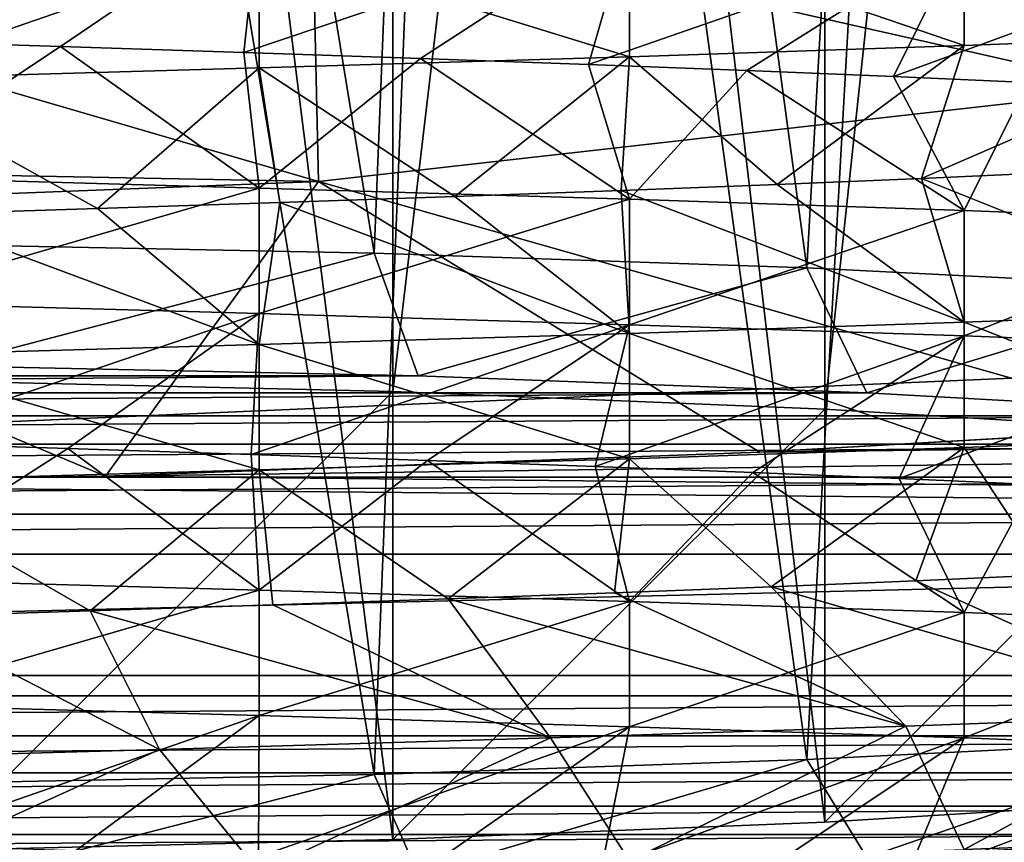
# Model space of a CAD drawing. Header units: millimetres. Extents: x -182 to 217, y -96 to 236.
# Tile 50 of 256: x -72.48 to -68.07, y -19.7 to -16.02. Entities that reach past the tile are written whole.
import ezdxf

# ---------------------------------------------------------------- set-up
doc = ezdxf.new("R2010")
doc.units = ezdxf.units.MM
doc.header["$LTSCALE"] = 52.148148
for name, color, linetype in [('15', 7, 'CONTINUOUS'), ('2', 7, 'CONTINUOUS'), ('3', 7, 'CONTINUOUS'), ('491', 7, 'CONTINUOUS'), ('492', 7, 'CONTINUOUS'), ('497', 7, 'CONTINUOUS'), ('498', 7, 'CONTINUOUS'), ('499', 7, 'CONTINUOUS'), ('510', 7, 'CONTINUOUS'), ('580', 7, 'CONTINUOUS'), ('624', 7, 'CONTINUOUS'), ('625', 7, 'CONTINUOUS'), ('626', 7, 'CONTINUOUS'), ('633', 7, 'CONTINUOUS'), ('691', 7, 'CONTINUOUS'), ('692', 7, 'CONTINUOUS')]:
    doc.layers.add(name, color=color, linetype=linetype)

msp = doc.modelspace()

# ---------------------------------------------------------------- linework, layer by layer
at = {"layer": '15', "color": 7, "linetype": 'CONTINUOUS', "true_color": 0xaaaaaa}
for points in [[(-71.1721, -15.4931, 18.4341), (-67.4838, -16.3295, 16.6447), (-67.5315, -15.0653, 19.0195), (-71.1721, -15.4931, 18.4341)], [(-74.9078, -15.6442, 18.2238), (-71.1439, -16.7429, 16.1069), (-71.1721, -15.4931, 18.4341), (-74.9078, -15.6442, 18.2238)], [(-71.1439, -16.7429, 16.1069), (-67.4838, -16.3295, 16.6447), (-71.1721, -15.4931, 18.4341), (-71.1439, -16.7429, 16.1069)], [(-74.902, -16.6708, 16.2705), (-71.1439, -16.7429, 16.1069), (-74.9078, -15.6442, 18.2238), (-74.902, -16.6708, 16.2705)], [(-71.1439, -16.7429, 16.1069), (-67.2545, -17.8451, 14.5105), (-67.4838, -16.3295, 16.6447), (-71.1439, -16.7429, 16.1069)], [(-74.9009, -16.8893, 15.9138), (-71.1439, -16.7429, 16.1069), (-74.902, -16.6708, 16.2705), (-74.9009, -16.8893, 15.9138)], [(-74.9009, -16.8893, 15.9138), (-72.0971, -18.0622, 14.2393), (-71.1439, -16.7429, 16.1069), (-74.9009, -16.8893, 15.9138)], [(-72.0971, -18.0622, 14.2393), (-69.1657, -17.9544, 14.3749), (-71.1439, -16.7429, 16.1069), (-72.0971, -18.0622, 14.2393)], [(-69.1657, -17.9544, 14.3749), (-67.2545, -17.8451, 14.5105), (-71.1439, -16.7429, 16.1069), (-69.1657, -17.9544, 14.3749)], [(-74.8954, -18.0975, 14.1944), (-72.0971, -18.0622, 14.2393), (-74.9009, -16.8893, 15.9138), (-74.8954, -18.0975, 14.1944)]]:
    msp.add_3dface(points, dxfattribs=at)
at = {"layer": '2', "color": 7, "linetype": 'CONTINUOUS', "true_color": 0xaaaaaa}
for points in [[(20, -18.954, 13.0287), (20, -16.8097, 15.6982), (-72.0971, -18.0622, 14.2393), (20, -18.954, 13.0287)], [(-72.0971, -18.0622, 14.2393), (20, -16.8097, 15.6982), (-69.1657, -17.9544, 14.3749), (-72.0971, -18.0622, 14.2393)], [(-69.1657, -17.9544, 14.3749), (20, -16.8097, 15.6982), (-67.2545, -17.8451, 14.5105), (-69.1657, -17.9544, 14.3749)], [(-74.8954, -18.0975, 14.1944), (20, -18.954, 13.0287), (-72.0971, -18.0622, 14.2393), (-74.8954, -18.0975, 14.1944)], [(-170, -18.954, 13.0287), (20, -18.954, 13.0287), (-74.8954, -18.0975, 14.1944), (-170, -18.954, 13.0287)], [(20, -20.6782, 10.0704), (20, -18.954, 13.0287), (-170, -20.6782, 10.0704), (20, -20.6782, 10.0704)], [(-170, -20.6782, 10.0704), (20, -18.954, 13.0287), (-170, -18.954, 13.0287), (-170, -20.6782, 10.0704)]]:
    msp.add_3dface(points, dxfattribs=at)
at = {"layer": '3', "color": 7, "linetype": 'CONTINUOUS', "true_color": 0xaaaaaa}
for points in [[(20, -22.0273, -6.618), (-170, -22.0273, -6.618), (20, -13.821, -33.9316), (20, -22.0273, -6.618)], [(20, -13.821, -33.9316), (-170, -22.0273, -6.618), (-170, -13.821, -33.9316), (20, -13.821, -33.9316)]]:
    msp.add_3dface(points, dxfattribs=at)
at = {"layer": '491', "color": 7, "linetype": 'CONTINUOUS', "true_color": 0xaaaaaa}
for points in [[(-73.145, -16.1106, 40.8869), (-72.2994, -16.1375, 41.1007), (-73.1767, -16.7224, 39.6595), (-73.145, -16.1106, 40.8869)], [(-73.1767, -16.7224, 39.6595), (-72.2994, -16.1375, 41.1007), (-71.4088, -16.7724, 40.1332), (-73.1767, -16.7224, 39.6595)], [(-72.2994, -16.1375, 41.1007), (-71.4773, -16.1643, 41.393), (-71.4088, -16.7724, 40.1332), (-72.2994, -16.1375, 41.1007)], [(-71.4773, -16.1643, 41.393), (-70.6864, -16.1912, 41.7609), (-71.4088, -16.7724, 40.1332), (-71.4773, -16.1643, 41.393)], [(-71.4088, -16.7724, 40.1332), (-70.6864, -16.1912, 41.7609), (-69.7501, -16.8224, 40.9067), (-71.4088, -16.7724, 40.1332)], [(-70.6864, -16.1912, 41.7609), (-69.9334, -16.2181, 42.2013), (-69.7501, -16.8224, 40.9067), (-70.6864, -16.1912, 41.7609)], [(-69.9334, -16.2181, 42.2013), (-69.2249, -16.245, 42.7104), (-69.7501, -16.8224, 40.9067), (-69.9334, -16.2181, 42.2013)], [(-69.7501, -16.8224, 40.9067), (-69.2249, -16.245, 42.7104), (-68.2507, -16.8724, 41.9565), (-69.7501, -16.8224, 40.9067)], [(-69.2249, -16.245, 42.7104), (-68.5674, -16.2719, 43.2835), (-68.2507, -16.8724, 41.9565), (-69.2249, -16.245, 42.7104)], [(-68.5674, -16.2719, 43.2835), (-67.9663, -16.2987, 43.9158), (-68.2507, -16.8724, 41.9565), (-68.5674, -16.2719, 43.2835)], [(-68.2507, -16.8724, 41.9565), (-67.9663, -16.2987, 43.9158), (-66.9565, -16.9224, 43.2508), (-68.2507, -16.8724, 41.9565)], [(-67.8534, -16.702, 55.9512), (-68.4424, -16.7289, 56.5945), (-66.9566, -17.3224, 56.7493), (-67.8534, -16.702, 55.9512)], [(-69.0893, -16.7557, 57.18), (-69.788, -16.7826, 57.7023), (-68.2506, -17.3724, 58.0434), (-69.0893, -16.7557, 57.18)], [(-68.4424, -16.7289, 56.5945), (-69.0893, -16.7557, 57.18), (-68.2506, -17.3724, 58.0434), (-68.4424, -16.7289, 56.5945)], [(-66.9566, -17.3224, 56.7493), (-68.4424, -16.7289, 56.5945), (-68.2506, -17.3724, 58.0434), (-66.9566, -17.3224, 56.7493)], [(-69.788, -16.7826, 57.7023), (-70.5325, -16.8095, 58.1567), (-69.7499, -17.4224, 59.0932), (-69.788, -16.7826, 57.7023)], [(-68.2506, -17.3724, 58.0434), (-69.788, -16.7826, 57.7023), (-69.7499, -17.4224, 59.0932), (-68.2506, -17.3724, 58.0434)], [(-71.3165, -16.8364, 58.5394), (-72.1328, -16.8633, 58.847), (-71.4088, -17.4724, 59.8668), (-71.3165, -16.8364, 58.5394)], [(-69.7499, -17.4224, 59.0932), (-71.3165, -16.8364, 58.5394), (-71.4088, -17.4724, 59.8668), (-69.7499, -17.4224, 59.0932)], [(-70.5325, -16.8095, 58.1567), (-71.3165, -16.8364, 58.5394), (-69.7499, -17.4224, 59.0932), (-70.5325, -16.8095, 58.1567)], [(-71.4088, -17.4724, 59.8668), (-72.9743, -16.8901, 59.0767), (-73.1768, -17.5224, 60.3405), (-71.4088, -17.4724, 59.8668)], [(-72.1328, -16.8633, 58.847), (-72.9743, -16.8901, 59.0767), (-71.4088, -17.4724, 59.8668), (-72.1328, -16.8633, 58.847)], [(-73.1109, -17.9116, 40.8939), (-72.266, -17.9385, 41.111), (-73.1768, -18.5224, 39.6595), (-73.1109, -17.9116, 40.8939)], [(-73.1768, -18.5224, 39.6595), (-72.266, -17.9385, 41.111), (-71.4088, -18.5724, 40.1332), (-73.1768, -18.5224, 39.6595)], [(-72.266, -17.9385, 41.111), (-71.445, -17.9654, 41.4063), (-71.4088, -18.5724, 40.1332), (-72.266, -17.9385, 41.111)], [(-71.445, -17.9654, 41.4063), (-70.6556, -17.9923, 41.7771), (-71.4088, -18.5724, 40.1332), (-71.445, -17.9654, 41.4063)], [(-71.4088, -18.5724, 40.1332), (-70.6556, -17.9923, 41.7771), (-69.7499, -18.6224, 40.9068), (-71.4088, -18.5724, 40.1332)], [(-70.6556, -17.9923, 41.7771), (-69.9041, -18.0192, 42.2204), (-69.7499, -18.6224, 40.9068), (-70.6556, -17.9923, 41.7771)], [(-69.9041, -18.0192, 42.2204), (-69.1976, -18.0461, 42.7321), (-69.7499, -18.6224, 40.9068), (-69.9041, -18.0192, 42.2204)], [(-69.7499, -18.6224, 40.9068), (-69.1976, -18.0461, 42.7321), (-68.2507, -18.6724, 41.9566), (-69.7499, -18.6224, 40.9068)], [(-69.1976, -18.0461, 42.7321), (-68.5422, -18.0729, 43.3077), (-68.2507, -18.6724, 41.9566), (-69.1976, -18.0461, 42.7321)], [(-68.5422, -18.0729, 43.3077), (-67.9435, -18.0998, 43.9423), (-68.2507, -18.6724, 41.9566), (-68.5422, -18.0729, 43.3077)], [(-68.2507, -18.6724, 41.9566), (-67.9435, -18.0998, 43.9423), (-66.9566, -18.7224, 43.2507), (-68.2507, -18.6724, 41.9566)], [(-67.8758, -18.503, 55.9779), (-68.4672, -18.5299, 56.6191), (-67.1323, -19.1298, 56.9533), (-67.8758, -18.503, 55.9779)], [(-69.1162, -18.5568, 57.2022), (-69.8168, -18.5837, 57.7217), (-68.512, -19.1816, 58.2557), (-69.1162, -18.5568, 57.2022)], [(-68.4672, -18.5299, 56.6191), (-69.1162, -18.5568, 57.2022), (-67.1323, -19.1298, 56.9533), (-68.4672, -18.5299, 56.6191)], [(-67.1323, -19.1298, 56.9533), (-69.1162, -18.5568, 57.2022), (-68.512, -19.1816, 58.2557), (-67.1323, -19.1298, 56.9533)], [(-70.5632, -18.6106, 58.1734), (-71.3486, -18.6375, 58.5532), (-70.1038, -19.2334, 59.2886), (-70.5632, -18.6106, 58.1734)], [(-69.8168, -18.5837, 57.7217), (-70.5632, -18.6106, 58.1734), (-68.512, -19.1816, 58.2557), (-69.8168, -18.5837, 57.7217)], [(-68.512, -19.1816, 58.2557), (-70.5632, -18.6106, 58.1734), (-70.1038, -19.2334, 59.2886), (-68.512, -19.1816, 58.2557)], [(-71.3486, -18.6375, 58.5532), (-72.1659, -18.6643, 58.8577), (-70.1038, -19.2334, 59.2886), (-71.3486, -18.6375, 58.5532)], [(-71.8552, -19.2853, 60.018), (-73.0084, -18.6912, 59.0842), (-73.7093, -19.3371, 60.4204), (-71.8552, -19.2853, 60.018)], [(-72.1659, -18.6643, 58.8577), (-73.0084, -18.6912, 59.0842), (-71.8552, -19.2853, 60.018), (-72.1659, -18.6643, 58.8577)], [(-70.1038, -19.2334, 59.2886), (-72.1659, -18.6643, 58.8577), (-71.8552, -19.2853, 60.018), (-70.1038, -19.2334, 59.2886)]]:
    msp.add_3dface(points, dxfattribs=at)
at = {"layer": '492', "color": 7, "linetype": 'CONTINUOUS', "true_color": 0xaaaaaa}
for points in [[(-71.4088, -15.5337, 40.1332), (-73.145, -16.1106, 40.8869), (-73.1767, -15.4837, 39.6595), (-71.4088, -15.5337, 40.1332)], [(-72.2994, -16.1375, 41.1007), (-73.145, -16.1106, 40.8869), (-71.4088, -15.5337, 40.1332), (-72.2994, -16.1375, 41.1007)], [(-71.4773, -16.1643, 41.393), (-72.2994, -16.1375, 41.1007), (-71.4088, -15.5337, 40.1332), (-71.4773, -16.1643, 41.393)], [(-69.7501, -15.5837, 40.9067), (-71.4773, -16.1643, 41.393), (-71.4088, -15.5337, 40.1332), (-69.7501, -15.5837, 40.9067)], [(-70.6864, -16.1912, 41.7609), (-71.4773, -16.1643, 41.393), (-69.7501, -15.5837, 40.9067), (-70.6864, -16.1912, 41.7609)], [(-69.9334, -16.2181, 42.2013), (-70.6864, -16.1912, 41.7609), (-69.7501, -15.5837, 40.9067), (-69.9334, -16.2181, 42.2013)], [(-68.2507, -15.6337, 41.9565), (-69.9334, -16.2181, 42.2013), (-69.7501, -15.5837, 40.9067), (-68.2507, -15.6337, 41.9565)], [(-69.2249, -16.245, 42.7104), (-69.9334, -16.2181, 42.2013), (-68.2507, -15.6337, 41.9565), (-69.2249, -16.245, 42.7104)], [(-68.5674, -16.2719, 43.2835), (-69.2249, -16.245, 42.7104), (-68.2507, -15.6337, 41.9565), (-68.5674, -16.2719, 43.2835)], [(-66.9565, -15.6837, 43.2508), (-68.5674, -16.2719, 43.2835), (-68.2507, -15.6337, 41.9565), (-66.9565, -15.6837, 43.2508)], [(-67.9663, -16.2987, 43.9158), (-68.5674, -16.2719, 43.2835), (-66.9565, -15.6837, 43.2508), (-67.9663, -16.2987, 43.9158)], [(-68.4424, -16.7289, 56.5945), (-67.8534, -16.702, 55.9512), (-66.9565, -16.0837, 56.7492), (-68.4424, -16.7289, 56.5945)], [(-68.2507, -16.1337, 58.0434), (-68.4424, -16.7289, 56.5945), (-66.9565, -16.0837, 56.7492), (-68.2507, -16.1337, 58.0434)], [(-69.75, -16.1837, 59.0933), (-69.0893, -16.7557, 57.18), (-68.2507, -16.1337, 58.0434), (-69.75, -16.1837, 59.0933)], [(-69.0893, -16.7557, 57.18), (-68.4424, -16.7289, 56.5945), (-68.2507, -16.1337, 58.0434), (-69.0893, -16.7557, 57.18)], [(-71.4088, -16.2337, 59.8668), (-70.5325, -16.8095, 58.1567), (-69.75, -16.1837, 59.0933), (-71.4088, -16.2337, 59.8668)], [(-70.5325, -16.8095, 58.1567), (-69.788, -16.7826, 57.7023), (-69.75, -16.1837, 59.0933), (-70.5325, -16.8095, 58.1567)], [(-69.788, -16.7826, 57.7023), (-69.0893, -16.7557, 57.18), (-69.75, -16.1837, 59.0933), (-69.788, -16.7826, 57.7023)], [(-73.1766, -16.2837, 60.3405), (-72.1328, -16.8633, 58.847), (-71.4088, -16.2337, 59.8668), (-73.1766, -16.2837, 60.3405)], [(-72.1328, -16.8633, 58.847), (-71.3165, -16.8364, 58.5394), (-71.4088, -16.2337, 59.8668), (-72.1328, -16.8633, 58.847)], [(-71.3165, -16.8364, 58.5394), (-70.5325, -16.8095, 58.1567), (-71.4088, -16.2337, 59.8668), (-71.3165, -16.8364, 58.5394)], [(-72.9743, -16.8901, 59.0767), (-72.1328, -16.8633, 58.847), (-73.1766, -16.2837, 60.3405), (-72.9743, -16.8901, 59.0767)], [(-71.4088, -17.3337, 40.1332), (-73.1109, -17.9116, 40.8939), (-73.1766, -17.2837, 39.6595), (-71.4088, -17.3337, 40.1332)], [(-72.266, -17.9385, 41.111), (-73.1109, -17.9116, 40.8939), (-71.4088, -17.3337, 40.1332), (-72.266, -17.9385, 41.111)], [(-71.445, -17.9654, 41.4063), (-72.266, -17.9385, 41.111), (-71.4088, -17.3337, 40.1332), (-71.445, -17.9654, 41.4063)], [(-69.75, -17.3837, 40.9067), (-71.445, -17.9654, 41.4063), (-71.4088, -17.3337, 40.1332), (-69.75, -17.3837, 40.9067)], [(-70.6556, -17.9923, 41.7771), (-71.445, -17.9654, 41.4063), (-69.75, -17.3837, 40.9067), (-70.6556, -17.9923, 41.7771)], [(-69.9041, -18.0192, 42.2204), (-70.6556, -17.9923, 41.7771), (-69.75, -17.3837, 40.9067), (-69.9041, -18.0192, 42.2204)], [(-68.2507, -17.4337, 41.9566), (-69.9041, -18.0192, 42.2204), (-69.75, -17.3837, 40.9067), (-68.2507, -17.4337, 41.9566)], [(-69.1976, -18.0461, 42.7321), (-69.9041, -18.0192, 42.2204), (-68.2507, -17.4337, 41.9566), (-69.1976, -18.0461, 42.7321)], [(-68.5422, -18.0729, 43.3077), (-69.1976, -18.0461, 42.7321), (-68.2507, -17.4337, 41.9566), (-68.5422, -18.0729, 43.3077)], [(-66.9565, -17.4837, 43.2508), (-68.5422, -18.0729, 43.3077), (-68.2507, -17.4337, 41.9566), (-66.9565, -17.4837, 43.2508)], [(-67.9435, -18.0998, 43.9423), (-68.5422, -18.0729, 43.3077), (-66.9565, -17.4837, 43.2508), (-67.9435, -18.0998, 43.9423)], [(-68.2507, -17.9337, 58.0434), (-67.8758, -18.503, 55.9779), (-66.9565, -17.8837, 56.7492), (-68.2507, -17.9337, 58.0434)], [(-69.75, -17.9837, 59.0933), (-69.1162, -18.5568, 57.2022), (-68.2507, -17.9337, 58.0434), (-69.75, -17.9837, 59.0933)], [(-69.1162, -18.5568, 57.2022), (-68.4672, -18.5299, 56.6191), (-68.2507, -17.9337, 58.0434), (-69.1162, -18.5568, 57.2022)], [(-68.4672, -18.5299, 56.6191), (-67.8758, -18.503, 55.9779), (-68.2507, -17.9337, 58.0434), (-68.4672, -18.5299, 56.6191)], [(-71.4088, -18.0337, 59.8668), (-70.5632, -18.6106, 58.1734), (-69.75, -17.9837, 59.0933), (-71.4088, -18.0337, 59.8668)], [(-70.5632, -18.6106, 58.1734), (-69.8168, -18.5837, 57.7217), (-69.75, -17.9837, 59.0933), (-70.5632, -18.6106, 58.1734)], [(-69.8168, -18.5837, 57.7217), (-69.1162, -18.5568, 57.2022), (-69.75, -17.9837, 59.0933), (-69.8168, -18.5837, 57.7217)], [(-73.1766, -18.0837, 60.3405), (-72.1659, -18.6643, 58.8577), (-71.4088, -18.0337, 59.8668), (-73.1766, -18.0837, 60.3405)], [(-72.1659, -18.6643, 58.8577), (-71.3486, -18.6375, 58.5532), (-71.4088, -18.0337, 59.8668), (-72.1659, -18.6643, 58.8577)], [(-71.3486, -18.6375, 58.5532), (-70.5632, -18.6106, 58.1734), (-71.4088, -18.0337, 59.8668), (-71.3486, -18.6375, 58.5532)], [(-73.0084, -18.6912, 59.0842), (-72.1659, -18.6643, 58.8577), (-73.1766, -18.0837, 60.3405), (-73.0084, -18.6912, 59.0842)], [(-71.4088, -19.1337, 40.1332), (-73.0768, -19.7127, 40.901), (-73.1766, -19.0837, 39.6595), (-71.4088, -19.1337, 40.1332)], [(-72.2325, -19.7396, 41.1213), (-73.0768, -19.7127, 40.901), (-71.4088, -19.1337, 40.1332), (-72.2325, -19.7396, 41.1213)], [(-71.4128, -19.7665, 41.4197), (-72.2325, -19.7396, 41.1213), (-71.4088, -19.1337, 40.1332), (-71.4128, -19.7665, 41.4197)], [(-69.75, -19.1837, 40.9067), (-71.4128, -19.7665, 41.4197), (-71.4088, -19.1337, 40.1332), (-69.75, -19.1837, 40.9067)], [(-70.6247, -19.7934, 41.7935), (-71.4128, -19.7665, 41.4197), (-69.75, -19.1837, 40.9067), (-70.6247, -19.7934, 41.7935)], [(-69.875, -19.8203, 42.2396), (-70.6247, -19.7934, 41.7935), (-69.75, -19.1837, 40.9067), (-69.875, -19.8203, 42.2396)], [(-68.2507, -19.2337, 41.9566), (-69.875, -19.8203, 42.2396), (-69.75, -19.1837, 40.9067), (-68.2507, -19.2337, 41.9566)], [(-69.1704, -19.8471, 42.7539), (-69.875, -19.8203, 42.2396), (-68.2507, -19.2337, 41.9566), (-69.1704, -19.8471, 42.7539)], [(-68.5172, -19.874, 43.332), (-69.1704, -19.8471, 42.7539), (-68.2507, -19.2337, 41.9566), (-68.5172, -19.874, 43.332)], [(-66.9565, -19.2837, 43.2508), (-68.5172, -19.874, 43.332), (-68.2507, -19.2337, 41.9566), (-66.9565, -19.2837, 43.2508)], [(-67.9208, -19.9009, 43.9688), (-68.5172, -19.874, 43.332), (-66.9565, -19.2837, 43.2508), (-67.9208, -19.9009, 43.9688)], [(-68.2507, -19.7337, 58.0434), (-67.8982, -20.3041, 56.0046), (-66.9565, -19.6837, 56.7492), (-68.2507, -19.7337, 58.0434)]]:
    msp.add_3dface(points, dxfattribs=at)
at = {"layer": '497', "color": 7, "linetype": 'CONTINUOUS', "true_color": 0xaaaaaa}
for points in [[(-72.8728, -1.2398, 111.2336), (-70.8102, -1.288, 110.683), (-72.8728, -17.6345, 112.6679), (-72.8728, -1.2398, 111.2336)], [(-72.8728, -17.6345, 112.6679), (-70.8102, -1.288, 110.683), (-70.8102, -17.6827, 112.1174), (-72.8728, -17.6345, 112.6679)], [(-70.8102, -1.288, 110.683), (-68.8751, -1.3666, 109.7841), (-70.8102, -17.6827, 112.1174), (-70.8102, -1.288, 110.683)], [(-70.8102, -17.6827, 112.1174), (-68.8751, -1.3666, 109.7841), (-68.875, -17.7613, 111.2184), (-70.8102, -17.6827, 112.1174)], [(-68.8751, -1.3666, 109.7841), (-67.1258, -1.4734, 108.5639), (-68.875, -17.7613, 111.2184), (-68.8751, -1.3666, 109.7841)], [(-68.875, -17.7613, 111.2184), (-67.1258, -1.4734, 108.5639), (-67.1259, -17.8681, 109.9983), (-68.875, -17.7613, 111.2184)], [(-67.1258, -3.1091, 89.8673), (-68.8751, -3.2159, 88.6471), (-67.1259, -19.5038, 91.3016), (-67.1258, -3.1091, 89.8673)], [(-68.8751, -3.2159, 88.6471), (-70.8102, -3.2945, 87.7482), (-68.875, -19.6106, 90.0815), (-68.8751, -3.2159, 88.6471)], [(-67.1259, -19.5038, 91.3016), (-68.8751, -3.2159, 88.6471), (-68.875, -19.6106, 90.0815), (-67.1259, -19.5038, 91.3016)], [(-70.8102, -3.2945, 87.7482), (-72.8728, -3.3427, 87.1976), (-70.8102, -19.6892, 89.1825), (-70.8102, -3.2945, 87.7482)], [(-68.875, -19.6106, 90.0815), (-70.8102, -3.2945, 87.7482), (-70.8102, -19.6892, 89.1825), (-68.875, -19.6106, 90.0815)], [(-70.8102, -19.6892, 89.1825), (-72.8728, -3.3427, 87.1976), (-72.8728, -19.7374, 88.632), (-70.8102, -19.6892, 89.1825)]]:
    msp.add_3dface(points, dxfattribs=at)
at = {"layer": '498', "color": 7, "linetype": 'CONTINUOUS', "true_color": 0xaaaaaa}
for points in [[(-72.8195, -17.5673, 113.9257), (-79.3037, -17.6133, 113.4006), (-70.6963, -17.6133, 113.4006), (-72.8195, -17.5673, 113.9257)], [(-79.3037, -17.6133, 113.4006), (-81.3137, -17.6885, 112.5409), (-70.6963, -17.6133, 113.4006), (-79.3037, -17.6133, 113.4006)], [(-70.6963, -17.6133, 113.4006), (-81.3137, -17.6885, 112.5409), (-68.6863, -17.6885, 112.5409), (-70.6963, -17.6133, 113.4006)], [(-81.3137, -17.6885, 112.5409), (-83.158, -17.791, 111.369), (-68.6863, -17.6885, 112.5409), (-81.3137, -17.6885, 112.5409)], [(-68.6863, -17.6885, 112.5409), (-83.158, -17.791, 111.369), (-66.842, -17.791, 111.369), (-68.6863, -17.6885, 112.5409)], [(-83.158, -17.791, 111.369), (-84.7882, -17.9182, 109.9156), (-66.842, -17.791, 111.369), (-83.158, -17.791, 111.369)], [(-66.842, -17.791, 111.369), (-84.7882, -17.9182, 109.9156), (-65.2118, -17.9182, 109.9156), (-66.842, -17.791, 111.369)], [(-84.7882, -17.9182, 109.9156), (-86.1614, -18.0666, 108.219), (-65.2118, -17.9182, 109.9156), (-84.7882, -17.9182, 109.9156)], [(-65.2118, -17.9182, 109.9156), (-86.1614, -18.0666, 108.219), (-63.8386, -18.0666, 108.219), (-65.2118, -17.9182, 109.9156)], [(-86.1614, -18.0666, 108.219), (-87.2414, -18.2324, 106.3239), (-63.8386, -18.0666, 108.219), (-86.1614, -18.0666, 108.219)], [(-63.8386, -18.0666, 108.219), (-87.2414, -18.2324, 106.3239), (-62.7586, -18.2324, 106.3239), (-63.8386, -18.0666, 108.219)], [(-88, -18.4112, 104.2799), (-62, -18.4112, 104.2799), (-62.7586, -18.2324, 106.3239), (-88, -18.4112, 104.2799)], [(-87.2414, -18.2324, 106.3239), (-88, -18.4112, 104.2799), (-62.7586, -18.2324, 106.3239), (-87.2414, -18.2324, 106.3239)], [(-62, -19.0457, 97.0275), (-62, -18.4112, 104.2799), (-88, -19.0457, 97.0275), (-62, -19.0457, 97.0275)], [(-88, -19.0457, 97.0275), (-62, -18.4112, 104.2799), (-88, -18.4112, 104.2799), (-88, -19.0457, 97.0275)], [(-87.2414, -19.2245, 94.9835), (-62, -19.0457, 97.0275), (-88, -19.0457, 97.0275), (-87.2414, -19.2245, 94.9835)], [(-62.7586, -19.2245, 94.9835), (-62, -19.0457, 97.0275), (-87.2414, -19.2245, 94.9835), (-62.7586, -19.2245, 94.9835)], [(-86.1614, -19.3904, 93.0883), (-62.7586, -19.2245, 94.9835), (-87.2414, -19.2245, 94.9835), (-86.1614, -19.3904, 93.0883)], [(-63.8386, -19.3904, 93.0883), (-62.7586, -19.2245, 94.9835), (-86.1614, -19.3904, 93.0883), (-63.8386, -19.3904, 93.0883)], [(-84.7882, -19.5388, 91.3917), (-63.8386, -19.3904, 93.0883), (-86.1614, -19.3904, 93.0883), (-84.7882, -19.5388, 91.3917)], [(-65.2118, -19.5388, 91.3917), (-63.8386, -19.3904, 93.0883), (-84.7882, -19.5388, 91.3917), (-65.2118, -19.5388, 91.3917)], [(-83.158, -19.6659, 89.9383), (-65.2118, -19.5388, 91.3917), (-84.7882, -19.5388, 91.3917), (-83.158, -19.6659, 89.9383)], [(-66.842, -19.6659, 89.9383), (-65.2118, -19.5388, 91.3917), (-83.158, -19.6659, 89.9383), (-66.842, -19.6659, 89.9383)], [(-81.3137, -19.7685, 88.7665), (-66.842, -19.6659, 89.9383), (-83.158, -19.6659, 89.9383), (-81.3137, -19.7685, 88.7665)], [(-68.6863, -19.7685, 88.7665), (-66.842, -19.6659, 89.9383), (-81.3137, -19.7685, 88.7665), (-68.6863, -19.7685, 88.7665)]]:
    msp.add_3dface(points, dxfattribs=at)
at = {"layer": '499', "color": 7, "linetype": 'CONTINUOUS', "true_color": 0xaaaaaa}
for points in [[(-72.9244, -17.0237, 114.4027), (-70.8945, -17.0638, 113.9437), (-72.6957, -6.0687, 113.4079), (-72.9244, -17.0237, 114.4027)], [(-72.6957, -6.0687, 113.4079), (-70.8945, -17.0638, 113.9437), (-70.4542, -6.1182, 112.8424), (-72.6957, -6.0687, 113.4079)], [(-70.8945, -17.0638, 113.9437), (-68.9553, -17.1298, 113.1899), (-70.4542, -6.1182, 112.8424), (-70.8945, -17.0638, 113.9437)], [(-70.4542, -6.1182, 112.8424), (-68.9553, -17.1298, 113.1899), (-68.3368, -6.1991, 111.9172), (-70.4542, -6.1182, 112.8424)], [(-68.9553, -17.1298, 113.1899), (-67.1497, -17.2201, 112.1579), (-68.3368, -6.1991, 111.9172), (-68.9553, -17.1298, 113.1899)], [(-68.3368, -6.1991, 111.9172), (-67.1497, -17.2201, 112.1579), (-66.401, -6.3093, 110.6573), (-68.3368, -6.1991, 111.9172)], [(-68.3368, -8.3453, 87.3856), (-66.401, -8.2351, 88.6455), (-67.1497, -19.2407, 89.0622), (-68.3368, -8.3453, 87.3856)], [(-70.4542, -8.4263, 86.4603), (-68.3368, -8.3453, 87.3856), (-68.9553, -19.331, 88.0303), (-70.4542, -8.4263, 86.4603)], [(-68.9553, -19.331, 88.0303), (-68.3368, -8.3453, 87.3856), (-67.1497, -19.2407, 89.0622), (-68.9553, -19.331, 88.0303)], [(-72.6957, -8.4758, 85.8949), (-70.4542, -8.4263, 86.4603), (-70.8945, -19.3969, 87.2765), (-72.6957, -8.4758, 85.8949)], [(-70.8945, -19.3969, 87.2765), (-70.4542, -8.4263, 86.4603), (-68.9553, -19.331, 88.0303), (-70.8945, -19.3969, 87.2765)], [(-72.9244, -19.4371, 86.8175), (-72.6957, -8.4758, 85.8949), (-70.8945, -19.3969, 87.2765), (-72.9244, -19.4371, 86.8175)]]:
    msp.add_3dface(points, dxfattribs=at)
at = {"layer": '510', "color": 7, "linetype": 'CONTINUOUS', "true_color": 0xaaaaaa}
for points in [[(-72.8195, -17.5673, 113.9257), (-70.8945, -17.0638, 113.9437), (-72.9244, -17.0237, 114.4027), (-72.8195, -17.5673, 113.9257)], [(-72.8195, -17.5673, 113.9257), (-70.6963, -17.6133, 113.4006), (-70.8945, -17.0638, 113.9437), (-72.8195, -17.5673, 113.9257)], [(-70.6963, -17.6133, 113.4006), (-68.9553, -17.1298, 113.1899), (-70.8945, -17.0638, 113.9437), (-70.6963, -17.6133, 113.4006)], [(-70.6963, -17.6133, 113.4006), (-68.6863, -17.6885, 112.5409), (-68.9553, -17.1298, 113.1899), (-70.6963, -17.6133, 113.4006)], [(-68.6863, -17.6885, 112.5409), (-67.1497, -17.2201, 112.1579), (-68.9553, -17.1298, 113.1899), (-68.6863, -17.6885, 112.5409)], [(-68.6863, -17.6885, 112.5409), (-66.842, -17.791, 111.369), (-67.1497, -17.2201, 112.1579), (-68.6863, -17.6885, 112.5409)]]:
    msp.add_3dface(points, dxfattribs=at)
at = {"layer": '580', "linetype": 'CONTINUOUS'}
for points in [[(-72.8728, -17.6345, 112.6679), (-70.8102, -17.6827, 112.1174), (-72.8728, -19.7374, 88.632), (-72.8728, -17.6345, 112.6679)], [(-70.8102, -17.6827, 112.1174), (-70.8102, -19.6892, 89.1825), (-72.8728, -19.7374, 88.632), (-70.8102, -17.6827, 112.1174)], [(-70.8102, -17.6827, 112.1174), (-68.875, -17.7613, 111.2184), (-70.8102, -19.6892, 89.1825), (-70.8102, -17.6827, 112.1174)], [(-68.875, -17.7613, 111.2184), (-68.875, -19.6106, 90.0815), (-70.8102, -19.6892, 89.1825), (-68.875, -17.7613, 111.2184)], [(-68.875, -17.7613, 111.2184), (-67.1259, -17.8681, 109.9983), (-68.875, -19.6106, 90.0815), (-68.875, -17.7613, 111.2184)], [(-67.1259, -17.8681, 109.9983), (-67.1259, -19.5038, 91.3016), (-68.875, -19.6106, 90.0815), (-67.1259, -17.8681, 109.9983)]]:
    msp.add_3dface(points, dxfattribs=at)
at = {"layer": '624', "color": 7, "linetype": 'CONTINUOUS', "true_color": 0xaaaaaa}
for points in [[(-66.9565, -16.0837, 56.7492), (-66.9566, -15.5224, 56.7494), (-68.2507, -15.5724, 58.0435), (-66.9565, -16.0837, 56.7492)], [(-68.2507, -16.1337, 58.0434), (-68.2507, -15.5724, 58.0435), (-69.75, -15.6224, 59.0932), (-68.2507, -16.1337, 58.0434)], [(-68.2507, -16.1337, 58.0434), (-66.9565, -16.0837, 56.7492), (-68.2507, -15.5724, 58.0435), (-68.2507, -16.1337, 58.0434)], [(-69.75, -16.1837, 59.0933), (-69.75, -15.6224, 59.0932), (-71.4089, -15.6724, 59.8668), (-69.75, -16.1837, 59.0933)], [(-69.75, -16.1837, 59.0933), (-68.2507, -16.1337, 58.0434), (-69.75, -15.6224, 59.0932), (-69.75, -16.1837, 59.0933)], [(-73.1766, -16.2837, 60.3405), (-71.4089, -15.6724, 59.8668), (-73.1768, -15.7224, 60.3405), (-73.1766, -16.2837, 60.3405)], [(-73.1766, -16.2837, 60.3405), (-71.4088, -16.2337, 59.8668), (-71.4089, -15.6724, 59.8668), (-73.1766, -16.2837, 60.3405)], [(-71.4088, -16.2337, 59.8668), (-69.75, -16.1837, 59.0933), (-71.4089, -15.6724, 59.8668), (-71.4088, -16.2337, 59.8668)]]:
    msp.add_3dface(points, dxfattribs=at)
at = {"layer": '625', "color": 7, "linetype": 'CONTINUOUS', "true_color": 0xaaaaaa}
for points in [[(-66.9566, -17.3224, 56.7493), (-68.2506, -17.3724, 58.0434), (-66.9565, -17.8837, 56.7492), (-66.9566, -17.3224, 56.7493)], [(-68.2506, -17.3724, 58.0434), (-69.7499, -17.4224, 59.0932), (-68.2507, -17.9337, 58.0434), (-68.2506, -17.3724, 58.0434)], [(-68.2506, -17.3724, 58.0434), (-68.2507, -17.9337, 58.0434), (-66.9565, -17.8837, 56.7492), (-68.2506, -17.3724, 58.0434)], [(-69.7499, -17.4224, 59.0932), (-71.4088, -17.4724, 59.8668), (-69.75, -17.9837, 59.0933), (-69.7499, -17.4224, 59.0932)], [(-69.7499, -17.4224, 59.0932), (-69.75, -17.9837, 59.0933), (-68.2507, -17.9337, 58.0434), (-69.7499, -17.4224, 59.0932)], [(-71.4088, -17.4724, 59.8668), (-73.1768, -17.5224, 60.3405), (-71.4088, -18.0337, 59.8668), (-71.4088, -17.4724, 59.8668)], [(-71.4088, -17.4724, 59.8668), (-71.4088, -18.0337, 59.8668), (-69.75, -17.9837, 59.0933), (-71.4088, -17.4724, 59.8668)], [(-73.1768, -17.5224, 60.3405), (-73.1766, -18.0837, 60.3405), (-71.4088, -18.0337, 59.8668), (-73.1768, -17.5224, 60.3405)]]:
    msp.add_3dface(points, dxfattribs=at)
at = {"layer": '626', "color": 7, "linetype": 'CONTINUOUS', "true_color": 0xaaaaaa}
for points in [[(-67.1323, -19.1298, 56.9533), (-68.512, -19.1816, 58.2557), (-68.2507, -19.7337, 58.0434), (-67.1323, -19.1298, 56.9533)], [(-67.1323, -19.1298, 56.9533), (-68.2507, -19.7337, 58.0434), (-66.9565, -19.6837, 56.7492), (-67.1323, -19.1298, 56.9533)], [(-68.512, -19.1816, 58.2557), (-70.1038, -19.2334, 59.2886), (-69.75, -19.7837, 59.0933), (-68.512, -19.1816, 58.2557)], [(-68.512, -19.1816, 58.2557), (-69.75, -19.7837, 59.0933), (-68.2507, -19.7337, 58.0434), (-68.512, -19.1816, 58.2557)], [(-70.1038, -19.2334, 59.2886), (-71.8552, -19.2853, 60.018), (-71.4088, -19.8337, 59.8668), (-70.1038, -19.2334, 59.2886)], [(-70.1038, -19.2334, 59.2886), (-71.4088, -19.8337, 59.8668), (-69.75, -19.7837, 59.0933), (-70.1038, -19.2334, 59.2886)], [(-71.8552, -19.2853, 60.018), (-73.7093, -19.3371, 60.4204), (-73.1766, -19.8837, 60.3405), (-71.8552, -19.2853, 60.018)], [(-71.8552, -19.2853, 60.018), (-73.1766, -19.8837, 60.3405), (-71.4088, -19.8337, 59.8668), (-71.8552, -19.2853, 60.018)]]:
    msp.add_3dface(points, dxfattribs=at)
at = {"layer": '633', "color": 7, "linetype": 'CONTINUOUS', "true_color": 0xaaaaaa}
for points in [[(-68.6863, -19.7685, 88.7665), (-68.9553, -19.331, 88.0303), (-67.1497, -19.2407, 89.0622), (-68.6863, -19.7685, 88.7665)], [(-66.842, -19.6659, 89.9383), (-68.6863, -19.7685, 88.7665), (-67.1497, -19.2407, 89.0622), (-66.842, -19.6659, 89.9383)], [(-70.6963, -19.8437, 87.9067), (-70.8945, -19.3969, 87.2765), (-68.9553, -19.331, 88.0303), (-70.6963, -19.8437, 87.9067)], [(-68.6863, -19.7685, 88.7665), (-70.6963, -19.8437, 87.9067), (-68.9553, -19.331, 88.0303), (-68.6863, -19.7685, 88.7665)], [(-72.8195, -19.8896, 87.3816), (-72.9244, -19.4371, 86.8175), (-70.8945, -19.3969, 87.2765), (-72.8195, -19.8896, 87.3816)], [(-70.6963, -19.8437, 87.9067), (-72.8195, -19.8896, 87.3816), (-70.8945, -19.3969, 87.2765), (-70.6963, -19.8437, 87.9067)]]:
    msp.add_3dface(points, dxfattribs=at)
at = {"layer": '691', "color": 7, "linetype": 'CONTINUOUS', "true_color": 0xaaaaaa}
for points in [[(-73.1767, -16.7224, 39.6595), (-71.4088, -16.7724, 40.1332), (-73.1766, -17.2837, 39.6595), (-73.1767, -16.7224, 39.6595)], [(-71.4088, -16.7724, 40.1332), (-71.4088, -17.3337, 40.1332), (-73.1766, -17.2837, 39.6595), (-71.4088, -16.7724, 40.1332)], [(-71.4088, -16.7724, 40.1332), (-69.7501, -16.8224, 40.9067), (-71.4088, -17.3337, 40.1332), (-71.4088, -16.7724, 40.1332)], [(-69.7501, -16.8224, 40.9067), (-69.75, -17.3837, 40.9067), (-71.4088, -17.3337, 40.1332), (-69.7501, -16.8224, 40.9067)], [(-69.7501, -16.8224, 40.9067), (-68.2507, -16.8724, 41.9565), (-69.75, -17.3837, 40.9067), (-69.7501, -16.8224, 40.9067)], [(-68.2507, -16.8724, 41.9565), (-68.2507, -17.4337, 41.9566), (-69.75, -17.3837, 40.9067), (-68.2507, -16.8724, 41.9565)], [(-68.2507, -16.8724, 41.9565), (-66.9565, -16.9224, 43.2508), (-68.2507, -17.4337, 41.9566), (-68.2507, -16.8724, 41.9565)], [(-66.9565, -16.9224, 43.2508), (-66.9565, -17.4837, 43.2508), (-68.2507, -17.4337, 41.9566), (-66.9565, -16.9224, 43.2508)]]:
    msp.add_3dface(points, dxfattribs=at)
at = {"layer": '692', "color": 7, "linetype": 'CONTINUOUS', "true_color": 0xaaaaaa}
for points in [[(-73.1768, -18.5224, 39.6595), (-71.4088, -18.5724, 40.1332), (-73.1766, -19.0837, 39.6595), (-73.1768, -18.5224, 39.6595)], [(-71.4088, -18.5724, 40.1332), (-71.4088, -19.1337, 40.1332), (-73.1766, -19.0837, 39.6595), (-71.4088, -18.5724, 40.1332)], [(-71.4088, -18.5724, 40.1332), (-69.7499, -18.6224, 40.9068), (-71.4088, -19.1337, 40.1332), (-71.4088, -18.5724, 40.1332)], [(-69.7499, -18.6224, 40.9068), (-69.75, -19.1837, 40.9067), (-71.4088, -19.1337, 40.1332), (-69.7499, -18.6224, 40.9068)], [(-69.7499, -18.6224, 40.9068), (-68.2507, -18.6724, 41.9566), (-69.75, -19.1837, 40.9067), (-69.7499, -18.6224, 40.9068)], [(-68.2507, -18.6724, 41.9566), (-68.2507, -19.2337, 41.9566), (-69.75, -19.1837, 40.9067), (-68.2507, -18.6724, 41.9566)], [(-68.2507, -18.6724, 41.9566), (-66.9566, -18.7224, 43.2507), (-68.2507, -19.2337, 41.9566), (-68.2507, -18.6724, 41.9566)], [(-66.9566, -18.7224, 43.2507), (-66.9565, -19.2837, 43.2508), (-68.2507, -19.2337, 41.9566), (-66.9566, -18.7224, 43.2507)]]:
    msp.add_3dface(points, dxfattribs=at)

doc.saveas('drawing.dxf')
